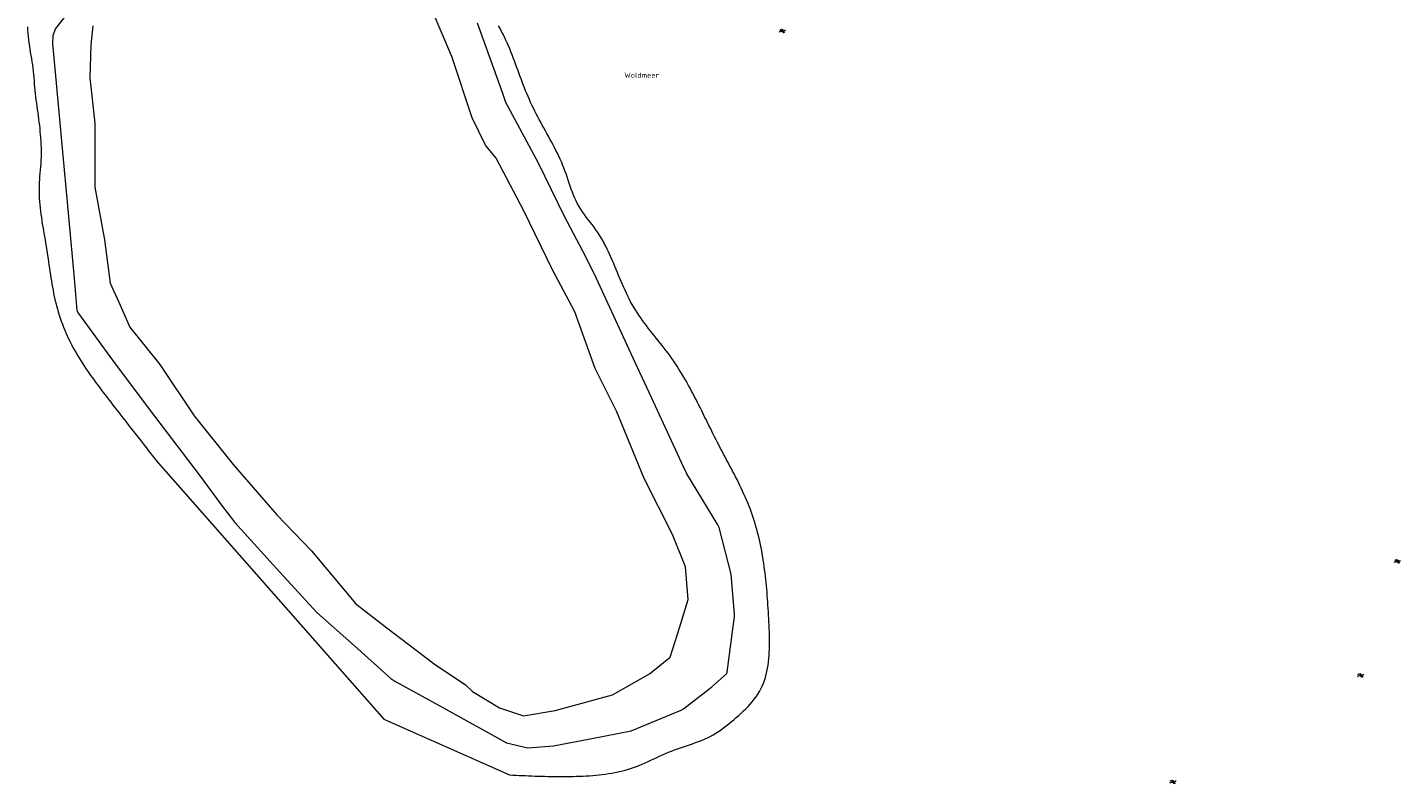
# Model space of a CAD drawing. Header units: metres. Extents: x 239845 to 242720, y 580286 to 584200.
# Tile 37 of 113: x 239965 to 240423, y 582859 to 583111. Entities that reach past the tile are written whole.
import ezdxf

# ---------------------------------------------------------------- set-up
doc = ezdxf.new("R2010")
doc.units = ezdxf.units.M
for name, color, linetype, lineweight, true_color in [('B-WE-GK-BESCHOEIING_TYPE_5-G', 9, 'Continuous', 18, 0x808080), ('B-WE-OG-TOPOGRAFIE-S', 9, 'Continuous', 9, 0x808080), ('B-WE-OG-TOPOGRAFIE-S @ 0.2', 9, 'Continuous', 9, 0x808080), ('B-WE-OG-TOPOGRAFIE-S @ 0.5', 9, 'Continuous', 9, 0x808080), ('GBKN', 9, 'Continuous', 0, 0x808080)]:
    doc.layers.add(name, color=color, linetype=linetype, lineweight=lineweight, true_color=true_color)
doc.layers.add('X-XX-AL-T35-ORIENTATIE', color=50, linetype='Continuous', lineweight=35)
doc.styles.add('NLCS-ISO', font='NLCS-ISO.ttf')

# ---------------------------------------------------------------- blocks, each defined once
blk = doc.blocks.new('SOG-TOPOGRAFIE_WATER-SO')
at = {"flags": 128}
for points in [[(-1.91, 0.46), (-1.82, 0.6, -0.538831), (0.18, 0.63, 0.605168), (1.86, 0.83, -4.035705)], [(-2.28, -0.81), (-2.19, -0.67, -0.538831), (-0.18, -0.63, 0.605168), (1.49, -0.44, -4.035705)]]:
    blk.add_lwpolyline(points, format="xyb", dxfattribs=at)
blk = doc.blocks.new('*U54')
at = {"layer": 'B-WE-OG-TOPOGRAFIE-S @ 0.2', "xscale": 0.2, "yscale": 0.2, "zscale": 0.2}
blk.add_blockref('SOG-TOPOGRAFIE_WATER-SO', (240217.02, 583109.68), dxfattribs=at)
at = {"layer": 'B-WE-OG-TOPOGRAFIE-S @ 0.5', "xscale": 0.5, "yscale": 0.5, "zscale": 0.5}
blk.add_blockref('SOG-TOPOGRAFIE_WATER-SO', (240217.02, 583109.68), dxfattribs=at)
blk = doc.blocks.new('*U124')
at = {"layer": 'B-WE-OG-TOPOGRAFIE-S @ 0.2', "xscale": 0.2, "yscale": 0.2, "zscale": 0.2}
blk.add_blockref('SOG-TOPOGRAFIE_WATER-SO', (240422.36, 582932.75), dxfattribs=at)
at = {"layer": 'B-WE-OG-TOPOGRAFIE-S @ 0.5', "xscale": 0.5, "yscale": 0.5, "zscale": 0.5}
blk.add_blockref('SOG-TOPOGRAFIE_WATER-SO', (240422.36, 582932.75), dxfattribs=at)
blk = doc.blocks.new('*U125')
at = {"layer": 'B-WE-OG-TOPOGRAFIE-S @ 0.2', "xscale": 0.2, "yscale": 0.2, "zscale": 0.2}
blk.add_blockref('SOG-TOPOGRAFIE_WATER-SO', (240410.08, 582894.69), dxfattribs=at)
at = {"layer": 'B-WE-OG-TOPOGRAFIE-S @ 0.5', "xscale": 0.5, "yscale": 0.5, "zscale": 0.5}
blk.add_blockref('SOG-TOPOGRAFIE_WATER-SO', (240410.08, 582894.69), dxfattribs=at)
blk = doc.blocks.new('*U129')
at = {"layer": 'B-WE-OG-TOPOGRAFIE-S @ 0.2', "xscale": 0.2, "yscale": 0.2, "zscale": 0.2}
blk.add_blockref('SOG-TOPOGRAFIE_WATER-SO', (240347.42, 582859.16), dxfattribs=at)
at = {"layer": 'B-WE-OG-TOPOGRAFIE-S @ 0.5', "xscale": 0.5, "yscale": 0.5, "zscale": 0.5}
blk.add_blockref('SOG-TOPOGRAFIE_WATER-SO', (240347.42, 582859.16), dxfattribs=at)

msp = doc.modelspace()

# ---------------------------------------------------------------- linework, layer by layer
at = {"layer": 'B-WE-GK-BESCHOEIING_TYPE_5-G', "flags": 128}
msp.add_lwpolyline([(239991.93, 583133.13), (239974.16, 583110.48)], dxfattribs=at)
at = {"layer": 'GBKN'}
msp.add_polyline3d([(239964.83, 583111.09, -4.35), (239964.89, 583110, -4.31), (239964.98, 583108.9, -4.36), (239965.08, 583107.82, -4.4), (239965.19, 583106.76, -4.38), (239965.32, 583105.71, -4.38), (239965.46, 583104.66, -4.38), (239965.62, 583103.61, -4.39), (239965.79, 583102.55, -4.45), (239965.97, 583101.5, -4.45), (239966.14, 583100.45, -4.39), (239966.31, 583099.4, -4.39), (239966.47, 583098.34, -4.34), (239966.62, 583097.29, -4.4), (239966.75, 583096.23, -4.42), (239966.85, 583095.17, -4.43), (239966.95, 583094.11, -4.43), (239967.04, 583093.04, -4.4), (239967.12, 583091.98, -4.38), (239967.21, 583090.92, -4.35), (239967.3, 583089.86, -4.34), (239967.41, 583088.8, -4.33), (239967.53, 583087.74, -4.31), (239967.66, 583086.68, -4.33), (239967.8, 583085.63, -4.33), (239967.94, 583084.57, -4.33), (239968.1, 583083.52, -4.32), (239968.25, 583082.46, -4.28), (239968.41, 583081.41, -4.27), (239968.55, 583080.35, -4.26), (239968.67, 583079.29, -4.29), (239968.8, 583078.23, -4.33), (239968.91, 583077.16, -4.35), (239969.02, 583076.1, -4.31), (239969.12, 583075.04, -4.33), (239969.21, 583073.98, -4.37), (239969.28, 583072.91, -4.29), (239969.34, 583071.85, -4.31), (239969.38, 583070.79, -4.32), (239969.4, 583069.72, -4.34), (239969.4, 583068.66, -4.37), (239969.37, 583067.6, -4.38), (239969.32, 583066.53, -4.37), (239969.25, 583065.47, -4.4), (239969.17, 583064.41, -4.41), (239969.08, 583063.34, -4.44), (239968.99, 583062.28, -4.46), (239968.9, 583061.22, -4.42), (239968.82, 583060.15, -4.41), (239968.76, 583059.09, -4.42), (239968.71, 583058.03, -4.46), (239968.69, 583056.97, -4.47), (239968.7, 583055.91, -4.43), (239968.73, 583054.85, -4.52), (239968.78, 583053.79, -4.55), (239968.85, 583052.73, -4.57), (239968.95, 583051.67, -4.52), (239969.06, 583050.62, -4.57), (239969.18, 583049.56, -4.65), (239969.32, 583048.5, -4.66), (239969.47, 583047.45, -4.62), (239969.63, 583046.39, -4.57), (239969.8, 583045.33, -4.56), (239969.98, 583044.28, -4.62), (239970.15, 583043.22, -4.57), (239970.34, 583042.16, -4.52), (239970.52, 583041.11, -4.44), (239970.7, 583040.05, -4.43), (239970.89, 583038.99, -4.46), (239971.06, 583037.93, -4.47), (239971.23, 583036.88, -4.47), (239971.4, 583035.82, -4.43), (239971.56, 583034.76, -4.43), (239971.71, 583033.7, -4.47), (239971.86, 583032.64, -4.48), (239972.02, 583031.58, -4.46), (239972.17, 583030.53, -4.42), (239972.33, 583029.47, -4.39), (239972.48, 583028.41, -4.39), (239972.65, 583027.36, -4.41), (239972.81, 583026.31, -4.38), (239972.99, 583025.26, -4.34), (239973.17, 583024.21, -4.26), (239973.37, 583023.17, -4.21), (239973.57, 583022.12, -4.17), (239973.79, 583021.08, -4.13), (239974.02, 583020.05, -4.05), (239974.26, 583019.01, -4.07), (239974.53, 583017.98, -4.04), (239974.81, 583016.96, -4.1), (239975.11, 583015.94, -4.04), (239975.43, 583014.92, -4.1), (239975.76, 583013.91, -4.09), (239976.11, 583012.9, -4.07), (239976.48, 583011.9, -4.17), (239976.87, 583010.9, -4.19), (239977.28, 583009.91, -4.22), (239977.7, 583008.93, -4.27), (239978.13, 583007.95, -4.23), (239978.58, 583006.98, -4.24), (239979.05, 583006.02, -4.23), (239979.53, 583005.07, -4.26), (239980.03, 583004.12, -4.25), (239980.54, 583003.19, -4.26), (239981.07, 583002.26, -4.25), (239981.61, 583001.34, -4.2), (239982.16, 583000.43, -4.2), (239982.72, 582999.52, -4.22), (239983.3, 582998.63, -4.25), (239983.89, 582997.74, -4.26), (239984.48, 582996.85, -4.25), (239985.08, 582995.97, -4.28), (239985.7, 582995.1, -4.3), (239986.31, 582994.23, -4.34), (239986.94, 582993.37, -4.26), (239987.57, 582992.51, -4.21), (239988.21, 582991.65, -4.14), (239988.85, 582990.8, -4.06), (239989.49, 582989.95, -4.11), (239990.14, 582989.1, -4.22), (239990.78, 582988.25, -4.24), (239991.43, 582987.4, -4.07), (239992.08, 582986.56, -4.23), (239992.73, 582985.71, -4.22), (239993.38, 582984.87, -4.18), (239994.03, 582984.02, -4.05), (239994.69, 582983.18, -4.02), (239995.34, 582982.34, -4.05), (239995.99, 582981.49, -4.02), (239996.65, 582980.65, -3.98), (239997.3, 582979.81, -3.96), (239997.96, 582978.97, -3.93), (239998.61, 582978.13, -3.98), (239999.27, 582977.29, -4.01), (239999.93, 582976.46, -4.11), (240000.58, 582975.62, -4.14), (240001.24, 582974.78, -4.1), (240001.9, 582973.94, -4.25), (240002.56, 582973.11, -4.21), (240003.22, 582972.27, -4.18), (240003.87, 582971.43, -4.23), (240004.53, 582970.6, -4.17), (240005.19, 582969.76, -4.11), (240005.85, 582968.92, -4.08), (240006.51, 582968.09, -4.06), (240007.17, 582967.25, -4.04), (240007.83, 582966.42, -4.07), (240008.49, 582965.58, -4.05), (240083.86, 582880.13, -4.05), (240125.8, 582861.47, -4.05)], dxfattribs=at)

# ---------------------------------------------------------------- block references
at = {"layer": 'B-WE-OG-TOPOGRAFIE-S'}
for name in ['*U54', '*U124', '*U125', '*U129']:
    msp.add_blockref(name, (0, 0), dxfattribs=at)

# ---------------------------------------------------------------- texts
at = {"layer": 'X-XX-AL-T35-ORIENTATIE', "insert": (240164.12, 583095.82), "char_height": 1.75, "width": 4.0494, "attachment_point": 1, "style": 'NLCS-ISO', "bg_fill": 3, "box_fill_scale": 1, "bg_fill_color": 256, "bg_fill_transparency": 0}
msp.add_mtext('Woldmeer', dxfattribs=at)

# ---------------------------------------------------------------- next in the draw order: linework, layer by layer
at = {"layer": 'B-WE-GK-BESCHOEIING_TYPE_5-G', "flags": 128}
msp.add_lwpolyline([(239974.16, 583110.48), (239973.35, 583108.17), (239973.18, 583105.53), (239974.37, 583092.28), (239976.17, 583072.92), (239978.52, 583047.74), (239980.42, 583027.14), (239981.36, 583016.44), (239981.89, 583015.42), (239993.25, 582999.84), (240005.43, 582983.48), (240022.15, 582961.55), (240029.62, 582951.5), (240034.08, 582945.64), (240049.07, 582929.17), (240061.47, 582915.63), (240073.98, 582904.52), (240086.12, 582893.62), (240087.5, 582892.71), (240103.47, 582883.97), (240124.81, 582872.24), (240131.86, 582870.48), (240140.43, 582871.24), (240152.76, 582873.56), (240166.4, 582876.2), (240183.12, 582883.06), (240183.85, 582883.53), (240193.37, 582890.91), (240198.27, 582895.17), (240198.48, 582895.77), (240200.9, 582914.33), (240200.9, 582915.04), (240199.85, 582928.42), (240195.76, 582943.98), (240195.29, 582944.96), (240184.95, 582961.97), (240183.85, 582964.24), (240173.14, 582987.42), (240167.76, 582999.08), (240154.7, 583027.27), (240151.26, 583034.32), (240144.2, 583047.77), (240135.42, 583065.57), (240124.61, 583085.83), (240123.54, 583088.82), (240115.1, 583112.25)], dxfattribs=at)
at = {"layer": 'GBKN', "flags": 128}
msp.add_lwpolyline([(239986.7, 583111.4), (239986, 583105.1), (239985.7, 583094.04), (239987.35, 583078.94), (239987.37, 583057.61), (239990.6, 583039.96), (239992.46, 583025.57), (239995.29, 583019.2), (239999.04, 583010.84), (240009.05, 582998.36), (240020.46, 582981.31), (240033.51, 582965.08), (240048.05, 582948.26), (240059.71, 582936.2), (240074.5, 582918.54), (240084.79, 582910.58), (240100.61, 582898.52), (240111.04, 582891.57), (240113.48, 582889.33), (240122.47, 582883.87), (240130.49, 582881.22), (240141, 582882.93), (240160.19, 582888.17), (240172.55, 582895.22), (240179.46, 582900.79), (240182.51, 582910.52), (240185.41, 582919.99), (240184.55, 582930.9), (240180.26, 582941.73), (240170.73, 582960.35), (240161.61, 582982.6), (240154.41, 582997.1), (240147.63, 583015.94), (240140.18, 583029.94), (240130.6, 583049.72), (240121.3, 583067.26), (240117.8, 583071.62), (240113.29, 583080.67), (240106.58, 583101.13), (240100.05, 583116.3)], dxfattribs=at)
at = {"layer": 'GBKN'}
msp.add_polyline3d([(240125.8, 582861.47, -4.69), (240126.86, 582861.42, -4.72), (240127.92, 582861.38, -4.68), (240128.98, 582861.33, -4.68), (240130.04, 582861.28, -4.76), (240131.1, 582861.24, -4.71), (240132.17, 582861.2, -4.81), (240133.23, 582861.15, -4.92), (240134.29, 582861.12, -4.9), (240135.35, 582861.08, -4.93), (240136.42, 582861.05, -5.01), (240137.48, 582861.02, -4.99), (240138.54, 582861, -4.93), (240139.61, 582860.98, -4.9), (240140.68, 582860.96, -4.93), (240141.74, 582860.95, -4.99), (240142.81, 582860.95, -5.02), (240143.88, 582860.95, -5.12), (240144.96, 582860.96, -5.08), (240146.03, 582860.97, -5.13), (240147.1, 582860.99, -5.23), (240148.18, 582861.02, -5.11), (240149.25, 582861.05, -5.14), (240150.33, 582861.1, -5.16), (240151.41, 582861.16, -5.14), (240152.48, 582861.22, -5.2), (240153.56, 582861.3, -5.16), (240154.63, 582861.4, -5.17), (240155.7, 582861.5, -5.11), (240156.77, 582861.63, -5.12), (240157.83, 582861.76, -5.11), (240158.89, 582861.92, -5.15), (240159.95, 582862.1, -5.29), (240161, 582862.29, -5.21), (240162.04, 582862.5, -5.25), (240163.08, 582862.74, -5.2), (240164.11, 582863, -5.19), (240165.13, 582863.28, -5.17), (240166.14, 582863.58, -5.18), (240167.15, 582863.91, -5.2), (240168.15, 582864.27, -5.16), (240169.13, 582864.65, -5.17), (240170.11, 582865.06, -5.19), (240171.09, 582865.48, -5.1), (240172.06, 582865.91, -5.13), (240173.02, 582866.36, -5.15), (240173.99, 582866.81, -5.2), (240174.96, 582867.27, -5.25), (240175.92, 582867.72, -5.26), (240176.89, 582868.17, -5.29), (240177.87, 582868.61, -5.32), (240178.85, 582869.03, -5.31), (240179.84, 582869.43, -5.32), (240180.84, 582869.82, -5.28), (240181.85, 582870.19, -5.2), (240182.86, 582870.54, -5.2), (240183.88, 582870.89, -5.28), (240184.9, 582871.23, -5.29), (240185.92, 582871.57, -5.26), (240186.93, 582871.91, -5.22), (240187.94, 582872.27, -5.26), (240188.94, 582872.63, -5.21), (240189.93, 582873.02, -5.27), (240190.91, 582873.43, -5.22), (240191.87, 582873.86, -5.19), (240192.82, 582874.33, -5.27), (240193.75, 582874.83, -5.28), (240194.65, 582875.38, -5.3), (240195.54, 582875.95, -5.28), (240196.42, 582876.56, -5.32), (240197.28, 582877.18, -5.31), (240198.14, 582877.83, -5.27), (240198.99, 582878.48, -5.26), (240199.83, 582879.16, -5.28), (240200.67, 582879.88, -5.34), (240201.5, 582880.61, -5.31), (240202.32, 582881.34, -5.15), (240203.13, 582882.07, -4.88), (240203.92, 582882.82, -5.04), (240204.69, 582883.57, -5.21), (240205.44, 582884.34, -5.32), (240206.16, 582885.12, -5.24), (240206.85, 582885.91, -5.07), (240207.51, 582886.73, -5.11), (240208.13, 582887.56, -5.12), (240208.71, 582888.41, -5.11), (240209.24, 582889.29, -5.1), (240209.72, 582890.19, -5.12), (240210.16, 582891.11, -5.15), (240210.56, 582892.06, -5.15), (240210.91, 582893.03, -5.17), (240211.22, 582894.01, -5.16), (240211.5, 582895.02, -5.22), (240211.73, 582896.04, -5.19), (240211.94, 582897.07, -5.21), (240212.11, 582898.13, -5.3), (240212.26, 582899.19, -5.23), (240212.37, 582900.27, -5.21), (240212.46, 582901.35, -5.25), (240212.53, 582902.45, -5.26), (240212.58, 582903.55, -5.27), (240212.6, 582904.66, -5.26), (240212.61, 582905.78, -5.23), (240212.6, 582906.9, -5.21), (240212.58, 582908.02, -5.25), (240212.55, 582909.15, -5.29), (240212.51, 582910.27, -5.26), (240212.46, 582911.4, -5.23), (240212.41, 582912.52, -5.21), (240212.35, 582913.64, -5.26), (240212.29, 582914.76, -5.21), (240212.22, 582915.87, -5.14), (240212.16, 582916.98, -5.15), (240212.09, 582918.08, -5.2), (240212.01, 582919.18, -5.23), (240211.94, 582920.28, -5.19), (240211.85, 582921.37, -5.15), (240211.76, 582922.46, -5.19), (240211.67, 582923.54, -5.15), (240211.57, 582924.62, -5.1), (240211.47, 582925.7, -5.13), (240211.35, 582926.77, -5.14), (240211.23, 582927.84, -5.12), (240211.11, 582928.91, -5.09), (240210.97, 582929.97, -5.1), (240210.83, 582931.03, -5.09), (240210.68, 582932.08, -5.17), (240210.52, 582933.13, -5.21), (240210.35, 582934.17, -5.24), (240210.17, 582935.21, -5.23), (240209.98, 582936.25, -5.23), (240209.78, 582937.29, -5.26), (240209.57, 582938.31, -5.28), (240209.35, 582939.34, -5.25), (240209.12, 582940.36, -5.25), (240208.88, 582941.38, -5.25), (240208.62, 582942.39, -5.27), (240208.35, 582943.4, -5.29), (240208.07, 582944.41, -5.28), (240207.78, 582945.41, -5.24), (240207.47, 582946.4, -5.18), (240207.15, 582947.4, -5.14), (240206.81, 582948.39, -5.13), (240206.46, 582949.37, -5.13), (240206.09, 582950.35, -5.16), (240205.71, 582951.33, -5.23), (240205.31, 582952.3, -5.32), (240204.91, 582953.27, -5.35), (240204.48, 582954.24, -5.41), (240204.05, 582955.2, -5.46), (240203.61, 582956.16, -5.3), (240203.16, 582957.12, -5.16), (240202.69, 582958.08, -5.37), (240202.22, 582959.03, -5.49), (240201.75, 582959.99, -5.44), (240201.26, 582960.94, -5.47), (240200.77, 582961.89, -5.5), (240200.28, 582962.84, -5.51), (240199.78, 582963.79, -5.51), (240199.28, 582964.74, -5.51), (240198.77, 582965.68, -5.51), (240198.27, 582966.63, -5.52), (240197.76, 582967.58, -5.53), (240197.26, 582968.53, -5.55), (240196.75, 582969.48, -5.57), (240196.25, 582970.43, -5.57), (240195.75, 582971.38, -5.57), (240195.26, 582972.34, -5.56), (240194.77, 582973.29, -5.56), (240194.28, 582974.25, -5.58), (240193.8, 582975.21, -5.57), (240193.32, 582976.17, -5.58), (240192.84, 582977.13, -5.59), (240192.36, 582978.09, -5.58), (240191.89, 582979.06, -5.55), (240191.42, 582980.02, -5.53), (240190.94, 582980.98, -5.5), (240190.47, 582981.94, -5.49), (240190, 582982.9, -5.47), (240189.52, 582983.85, -5.44), (240189.04, 582984.81, -5.41), (240188.56, 582985.76, -5.32), (240188.08, 582986.71, -5.24), (240187.59, 582987.66, -5.17), (240187.1, 582988.6, -5.15), (240186.6, 582989.54, -5.13), (240186.1, 582990.48, -5.13), (240185.59, 582991.41, -5.11), (240185.07, 582992.34, -5.02), (240184.55, 582993.26, -4.85), (240184.01, 582994.18, -4.72), (240183.47, 582995.1, -4.5), (240182.92, 582996, -4.42), (240182.36, 582996.9, -4.26), (240181.79, 582997.8, -4.12), (240181.21, 582998.68, -4.06), (240180.61, 582999.56, -4.02), (240180.01, 583000.44, -4.03), (240179.39, 583001.3, -4.05), (240178.76, 583002.16, -4.05), (240178.11, 583003.01, -4.07), (240177.46, 583003.85, -4.1), (240176.8, 583004.69, -4.11), (240176.14, 583005.53, -4.1), (240175.47, 583006.37, -4), (240174.8, 583007.2, -3.88), (240174.13, 583008.03, -3.77), (240173.46, 583008.87, -3.83), (240172.79, 583009.71, -3.86), (240172.13, 583010.55, -3.84), (240171.48, 583011.39, -3.77), (240170.84, 583012.24, -3.72), (240170.21, 583013.1, -3.82), (240169.59, 583013.96, -3.96), (240168.98, 583014.83, -4.04), (240168.39, 583015.71, -4.08), (240167.82, 583016.61, -4.15), (240167.27, 583017.51, -4.17), (240166.74, 583018.43, -4.16), (240166.23, 583019.36, -4.18), (240165.73, 583020.3, -4.16), (240165.26, 583021.25, -4.2), (240164.8, 583022.21, -4.22), (240164.35, 583023.18, -4.21), (240163.91, 583024.15, -4.22), (240163.48, 583025.13, -4.19), (240163.06, 583026.12, -4.22), (240162.65, 583027.1, -4.28), (240162.23, 583028.09, -4.32), (240161.82, 583029.08, -4.32), (240161.41, 583030.07, -4.31), (240161, 583031.06, -4.33), (240160.58, 583032.05, -4.29), (240160.16, 583033.04, -4.3), (240159.73, 583034.02, -4.28), (240159.3, 583034.99, -4.3), (240158.85, 583035.96, -4.3), (240158.38, 583036.92, -4.3), (240157.91, 583037.87, -4.26), (240157.41, 583038.82, -4.23), (240156.9, 583039.75, -4.22), (240156.37, 583040.67, -4.12), (240155.81, 583041.57, -4), (240155.24, 583042.47, -3.92), (240154.63, 583043.35, -4), (240154, 583044.21, -4.02), (240153.36, 583045.06, -4.05), (240152.71, 583045.91, -4.05), (240152.05, 583046.76, -4.08), (240151.41, 583047.61, -4.18), (240150.77, 583048.47, -4.21), (240150.16, 583049.33, -4.19), (240149.57, 583050.22, -4.17), (240149.02, 583051.12, -4.17), (240148.51, 583052.04, -4.15), (240148.04, 583052.99, -4.15), (240147.59, 583053.95, -4.12), (240147.18, 583054.92, -4.05), (240146.79, 583055.91, -4.09), (240146.41, 583056.91, -4.06), (240146.05, 583057.92, -4.09), (240145.7, 583058.93, -4.09), (240145.36, 583059.95, -4.04), (240145.01, 583060.97, -4.04), (240144.65, 583061.98, -4.06), (240144.29, 583062.99, -4.13), (240143.91, 583063.99, -4.13), (240143.52, 583064.99, -4.11), (240143.1, 583065.97, -4.14), (240142.67, 583066.95, -4.2), (240142.23, 583067.92, -4.24), (240141.76, 583068.88, -4.23), (240141.29, 583069.83, -4.25), (240140.81, 583070.78, -4.28), (240140.31, 583071.73, -4.29), (240139.81, 583072.67, -4.3), (240139.3, 583073.61, -4.26), (240138.79, 583074.54, -4.23), (240138.27, 583075.47, -4.22), (240137.76, 583076.41, -4.21), (240137.24, 583077.34, -4.21), (240136.72, 583078.27, -4.19), (240136.21, 583079.21, -4.1), (240135.7, 583080.14, -4.09), (240135.2, 583081.08, -4.22), (240134.71, 583082.02, -4.27), (240134.22, 583082.97, -4.3), (240133.75, 583083.92, -4.32), (240133.29, 583084.88, -4.31), (240132.84, 583085.85, -4.28), (240132.41, 583086.82, -4.26), (240131.98, 583087.79, -4.26), (240131.57, 583088.78, -4.18), (240131.17, 583089.76, -4.19), (240130.78, 583090.75, -4.26), (240130.4, 583091.75, -4.38), (240130.02, 583092.74, -4.46), (240129.64, 583093.74, -4.52), (240129.27, 583094.74, -4.53), (240128.9, 583095.74, -4.48), (240128.53, 583096.75, -4.48), (240128.16, 583097.75, -4.47), (240127.78, 583098.75, -4.44), (240127.41, 583099.75, -4.42), (240127.03, 583100.74, -4.4), (240126.64, 583101.73, -4.37), (240126.24, 583102.73, -4.4), (240125.84, 583103.71, -4.38), (240125.43, 583104.69, -4.36), (240125, 583105.67, -4.3), (240124.56, 583106.64, -4.25), (240124.11, 583107.6, -4.25), (240123.65, 583108.56, -4.27), (240123.16, 583109.51, -4.37), (240122.67, 583110.45, -4.4), (240122.16, 583111.39, -4.39)], dxfattribs=at)

doc.saveas('drawing.dxf')
